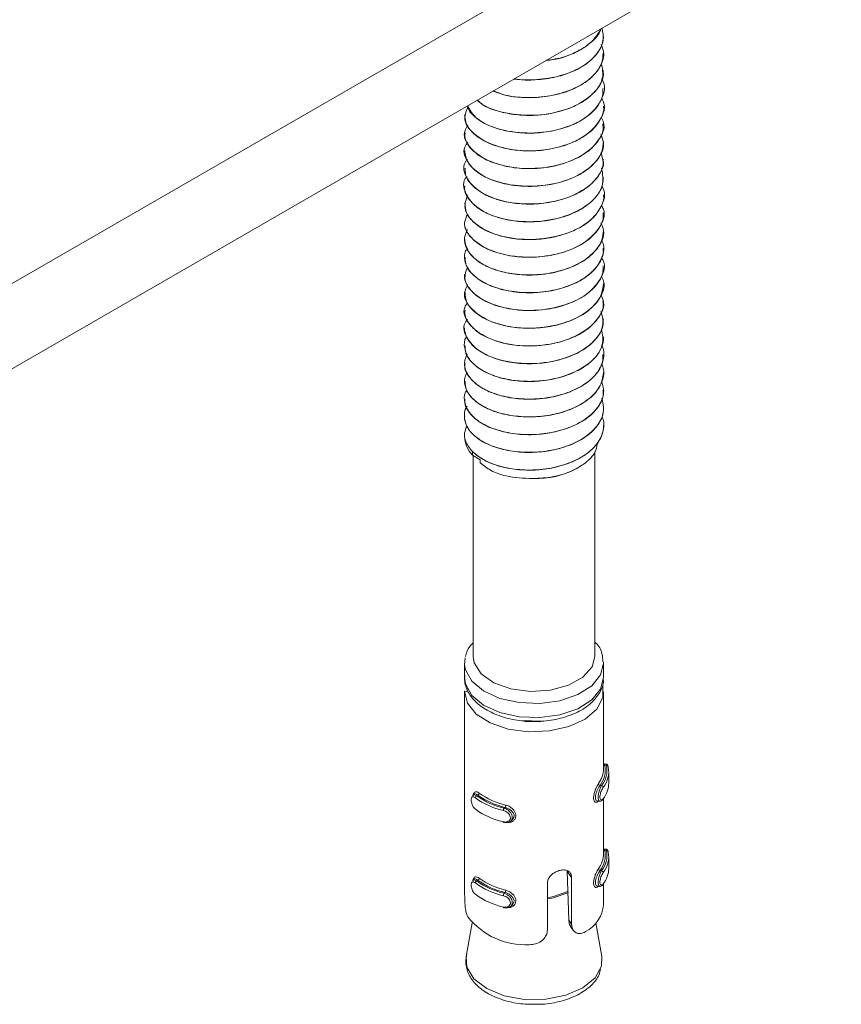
# Model space of a CAD drawing. Header units: millimetres. Extents: x -336 to 487, y -1247 to -28.
# Tile 4 of 49: x -178 to -131, y -1208 to -1152. Entities that reach past the tile are written whole.
import ezdxf

# ---------------------------------------------------------------- set-up
doc = ezdxf.new("R2010")
doc.units = ezdxf.units.MM

msp = doc.modelspace()

# ---------------------------------------------------------------- linework, layer by layer
at = {"color": 7, "linetype": 'Continuous', "lineweight": 15}
for p, q in [((-130.517, -1139.397), (-211.835, -1186.329)), ((-130.517, -1144.297), (-211.835, -1191.229)), ((-144.195, -1152.655), (-144.195, -1152.646)), ((-144.195, -1153.675), (-144.195, -1153.667)), ((-144.195, -1154.696), (-144.195, -1154.687)), ((-144.195, -1155.717), (-144.195, -1155.708)), ((-144.195, -1156.738), (-144.195, -1156.729)), ((-152.195, -1157.24), (-152.195, -1157.248)), ((-144.195, -1157.758), (-144.195, -1157.75)), ((-152.195, -1158.261), (-152.195, -1158.269)), ((-144.195, -1158.779), (-144.195, -1158.771)), ((-152.195, -1159.281), (-152.195, -1159.29)), ((-144.195, -1159.8), (-144.195, -1159.792)), ((-152.195, -1160.302), (-152.195, -1160.31)), ((-144.195, -1160.821), (-144.195, -1160.812)), ((-152.195, -1161.323), (-152.195, -1161.331)), ((-144.195, -1161.842), (-144.195, -1161.833)), ((-152.195, -1162.344), (-152.195, -1162.352)), ((-144.195, -1162.862), (-144.195, -1162.854)), ((-152.195, -1163.365), (-152.195, -1163.373)), ((-144.195, -1163.883), (-144.195, -1163.875)), ((-152.195, -1164.386), (-152.195, -1164.394)), ((-144.195, -1164.904), (-144.195, -1164.896)), ((-152.195, -1165.406), (-152.195, -1165.414)), ((-144.195, -1165.925), (-144.195, -1165.916)), ((-152.195, -1166.427), (-152.195, -1166.435)), ((-144.195, -1166.946), (-144.195, -1166.938)), ((-152.195, -1167.448), (-152.195, -1167.456)), ((-144.195, -1167.966), (-144.195, -1167.959)), ((-152.195, -1168.469), (-152.195, -1168.477)), ((-144.195, -1168.987), (-144.195, -1168.979)), ((-152.195, -1169.489), (-152.195, -1169.498)), ((-144.195, -1170.008), (-144.195, -1169.999)), ((-152.195, -1170.51), (-152.195, -1170.518)), ((-144.195, -1171.029), (-144.195, -1171.021)), ((-152.195, -1171.531), (-152.195, -1171.539)), ((-144.195, -1172.05), (-144.195, -1172.041)), ((-152.195, -1172.552), (-152.195, -1172.56)), ((-144.195, -1173.07), (-144.195, -1173.063)), ((-152.195, -1173.573), (-152.195, -1173.581)), ((-144.195, -1174.091), (-144.195, -1174.083)), ((-152.195, -1174.594), (-152.195, -1174.602)), ((-144.195, -1175.112), (-144.195, -1175.104)), ((-151.731, -1176.622), (-151.731, -1176.818)), ((-151.731, -1176.818), (-151.289, -1177.092)), ((-151.695, -1176.841), (-151.695, -1188.397)), ((-144.695, -1188.397), (-144.695, -1176.603)), ((-151.289, -1177.092), (-151.289, -1177.264)), ((-145.719, -1177.575), (-145.664, -1177.543)), ((-152.195, -1188.805), (-152.195, -1189.622)), ((-152.193, -1188.885), (-152.155, -1188.479)), ((-144.195, -1189.622), (-144.195, -1188.805)), ((-152.195, -1190.4), (-151.988, -1190.417)), ((-152.195, -1190.439), (-152.195, -1198.79)), ((-152.053, -1190.412), (-152.053, -1190.245)), ((-144.195, -1194.849), (-144.195, -1190.439)), ((-144.052, -1194.595), (-144.179, -1194.585)), ((-143.898, -1195.69), (-143.898, -1195.036)), ((-151.646, -1196.321), (-151.734, -1196.385)), ((-144.544, -1196.724), (-144.417, -1196.735)), ((-144.195, -1199.748), (-144.195, -1196.563)), ((-149.568, -1197.903), (-149.481, -1197.839)), ((-152.191, -1199.289), (-152.191, -1201.979)), ((-144.052, -1199.495), (-144.179, -1199.485)), ((-143.898, -1200.589), (-143.898, -1199.936)), ((-151.646, -1201.221), (-151.734, -1201.285)), ((-151.548, -1201.292), (-151.549, -1201.353)), ((-146.198, -1203.581), (-146.288, -1200.761)), ((-146.035, -1201.125), (-146.035, -1203.815)), ((-147.428, -1204.137), (-147.428, -1201.447)), ((-144.544, -1201.624), (-144.417, -1201.634)), ((-144.195, -1202.688), (-144.195, -1201.462)), ((-149.568, -1202.803), (-149.481, -1202.739)), ((-151.755, -1203.741), (-152.094, -1205.669)), ((-146.09, -1203.939), (-145.938, -1204.157)), ((-144.297, -1205.669), (-144.636, -1203.741)), ((-144.316, -1206.217), (-144.297, -1205.669))]:
    msp.add_line(p, q, dxfattribs=at)
at = {"color": 7, "linetype": 'Continuous', "lineweight": 0}
for p, q in [((-144.117, -1194.683), (-144.025, -1194.691)), ((-144.4, -1195.826), (-144.308, -1195.834)), ((-151.437, -1196.379), (-151.494, -1196.421)), ((-149.864, -1197.092), (-149.921, -1197.134)), ((-144.117, -1199.583), (-144.025, -1199.591)), ((-144.4, -1200.726), (-144.308, -1200.734)), ((-151.437, -1201.279), (-151.494, -1201.321)), ((-146.035, -1201.125), (-146.288, -1200.761)), ((-149.864, -1201.992), (-149.921, -1202.034)), ((-146.035, -1203.815), (-146.198, -1203.581))]:
    msp.add_line(p, q, dxfattribs=at)
at = {"color": 7, "linetype": 'Continuous', "lineweight": 0, "flags": 128}
for points in [[(-144.195, -1188.805), (-144.364, -1189.469), (-144.873, -1190.091), (-145.677, -1190.599), (-146.705, -1190.948), (-147.865, -1191.106), (-149.055, -1191.06), (-150.168, -1190.813), (-151.106, -1190.389), (-151.785, -1189.823), (-152.146, -1189.167), (-152.193, -1188.885)], [(-152.195, -1189.622), (-152.146, -1189.984), (-151.785, -1190.64), (-151.106, -1191.205), (-150.168, -1191.63), (-149.055, -1191.877), (-147.865, -1191.923), (-146.705, -1191.764), (-145.677, -1191.416), (-144.873, -1190.908), (-144.364, -1190.285), (-144.195, -1189.622)], [(-144.417, -1196.729), (-144.43, -1196.732), (-144.478, -1196.683), (-144.503, -1196.583), (-144.504, -1196.452), (-144.483, -1196.305), (-144.444, -1196.15), (-144.39, -1195.998), (-144.328, -1195.868), (-144.308, -1195.834), (-144.308, -1195.834), (-144.308, -1195.834)], [(-144.417, -1201.629), (-144.43, -1201.632), (-144.478, -1201.583), (-144.503, -1201.483), (-144.504, -1201.352), (-144.483, -1201.205), (-144.444, -1201.05), (-144.39, -1200.898), (-144.328, -1200.768), (-144.308, -1200.734), (-144.308, -1200.734), (-144.308, -1200.734)], [(-147.428, -1202.291), (-147.078, -1202.224), (-146.244, -1201.933)], [(-146.22, -1201.983), (-147.076, -1202.285), (-147.428, -1202.352)], [(-152.094, -1205.669), (-152.056, -1206.285), (-151.659, -1206.954), (-150.923, -1207.52), (-149.921, -1207.927), (-148.749, -1208.136), (-147.523, -1208.125), (-146.363, -1207.896), (-145.383, -1207.472), (-144.677, -1206.893), (-144.316, -1206.217)]]:
    msp.add_lwpolyline(points, dxfattribs=at)
at = {"color": 7, "linetype": 'Continuous', "lineweight": 15, "flags": 128}
for points in [[(-144.695, -1188.397), (-144.859, -1189.008), (-145.383, -1189.6), (-146.213, -1190.062), (-147.257, -1190.343), (-148.402, -1190.414), (-149.525, -1190.265), (-150.505, -1189.915), (-151.233, -1189.4), (-151.633, -1188.776), (-151.695, -1188.397)], [(-144.197, -1188.736), (-144.195, -1188.788), (-144.195, -1188.805)], [(-144.244, -1190.08), (-144.235, -1190.765), (-144.582, -1191.429), (-145.255, -1192.004), (-146.194, -1192.437), (-147.313, -1192.69), (-148.512, -1192.74), (-149.682, -1192.582), (-150.718, -1192.23), (-151.526, -1191.717), (-152.034, -1191.088), (-152.195, -1190.4), (-152.195, -1190.4)], [(-147.824, -1192.157), (-148.63, -1192.152), (-148.738, -1192.142)], [(-144.179, -1194.591), (-144.167, -1194.589), (-144.131, -1194.642), (-144.117, -1194.683), (-144.117, -1194.683), (-144.117, -1194.683)], [(-151.731, -1196.388), (-151.72, -1196.376), (-151.637, -1196.361), (-151.532, -1196.398), (-151.495, -1196.421), (-151.494, -1196.421), (-151.494, -1196.421)], [(-149.486, -1197.833), (-149.428, -1197.793), (-149.358, -1197.67), (-149.35, -1197.538), (-149.395, -1197.411), (-149.487, -1197.294), (-149.622, -1197.19), (-149.787, -1197.113), (-149.863, -1197.092), (-149.864, -1197.092), (-149.864, -1197.092)], [(-149.921, -1197.951), (-149.929, -1197.96), (-149.936, -1197.965), (-149.943, -1197.966), (-149.949, -1197.964), (-149.954, -1197.959), (-149.958, -1197.949), (-149.96, -1197.937), (-149.961, -1197.922)], [(-144.179, -1199.491), (-144.167, -1199.489), (-144.131, -1199.542), (-144.117, -1199.583), (-144.117, -1199.583), (-144.117, -1199.583)], [(-151.731, -1201.288), (-151.72, -1201.276), (-151.637, -1201.261), (-151.532, -1201.298), (-151.495, -1201.321), (-151.494, -1201.321), (-151.494, -1201.321)], [(-149.486, -1202.733), (-149.428, -1202.692), (-149.358, -1202.57), (-149.35, -1202.438), (-149.395, -1202.311), (-149.487, -1202.193), (-149.622, -1202.09), (-149.787, -1202.013), (-149.863, -1201.992), (-149.864, -1201.992), (-149.864, -1201.992)], [(-149.921, -1202.851), (-149.929, -1202.859), (-149.936, -1202.865), (-149.943, -1202.866), (-149.949, -1202.864), (-149.954, -1202.858), (-149.958, -1202.849), (-149.96, -1202.837), (-149.961, -1202.822)]]:
    msp.add_lwpolyline(points, dxfattribs=at)
at = {"color": 7, "linetype": 'Continuous', "lineweight": 15}
for centre, radius, start, end in [((-150.626, -1175.704), 1.569, 181.2833, 225.2428), ((-148.076, -1173.207), 4.963, 267.8819, 298.3539), ((-145.681, -1194.83), 1.486, 323.0896, 359.2862), ((-145.59, -1194.925), 1.492, 322.8658, 9.3289), ((-145.425, -1194.951), 1.424, 321.6787, 10.5164), ((-145.361, -1195.032), 1.46, 321.6767, 10.5175), ((-145.393, -1195.67), 1.495, 321.945, 359.2382), ((-151.437, -1196.547), 0.138, 114.7532, 176.3501), ((-148.982, -1192.961), 4.418, 234.0622, 257.1939), ((-148.967, -1192.934), 4.307, 234.0619, 257.1939), ((-148.814, -1192.682), 4.532, 234.6441, 256.6117), ((-148.799, -1192.656), 4.421, 234.6426, 256.613), ((-148.982, -1193.614), 4.418, 234.0622, 257.1939), ((-145.59, -1199.825), 1.492, 322.8658, 9.3289), ((-145.425, -1199.851), 1.424, 321.6787, 10.5164), ((-145.681, -1199.73), 1.486, 323.0896, 359.2862), ((-145.361, -1199.932), 1.46, 321.6767, 10.5175), ((-145.393, -1200.57), 1.495, 321.945, 359.2382), ((-148.814, -1197.582), 4.532, 234.6441, 256.6117), ((-148.799, -1197.556), 4.421, 234.6426, 256.613), ((-151.437, -1201.446), 0.138, 114.7469, 176.3563), ((-148.982, -1197.861), 4.418, 234.0622, 257.1939), ((-148.967, -1197.834), 4.307, 234.0619, 257.1939), ((-148.982, -1198.514), 4.418, 234.0622, 257.1939), ((-146.146, -1202.506), 1.959, 297.8281, 354.66), ((-148.687, -1200.763), 4.233, 218.4373, 272.8189)]:
    msp.add_arc(centre, radius, start, end, dxfattribs=at)
at = {"color": 7, "linetype": 'Continuous', "lineweight": 0}
for centre, radius, start, end in [((-144.127, -1194.582), 0.101, 227.7555, 275.3343), ((-144.01, -1194.775), 0.0849, 5.9042, 100.0403), ((-144.376, -1195.712), 0.117, 185.397, 258.2119), ((-144.333, -1195.949), 0.118, 5.3123, 77.5919), ((-151.497, -1196.253), 0.139, 295.4454, 356.4491), ((-149.704, -1197.271), 0.257, 147.7795, 179.5218), ((-150.072, -1196.955), 0.249, 326.8008, 359.5006), ((-144.127, -1199.482), 0.101, 227.7462, 275.3355), ((-144.01, -1199.674), 0.0849, 5.8958, 100.0487), ((-144.376, -1200.611), 0.117, 185.3985, 258.2071), ((-151.497, -1201.153), 0.139, 295.4496, 356.4477), ((-144.333, -1200.849), 0.118, 5.3053, 77.5989), ((-150.072, -1201.855), 0.249, 326.8034, 359.4994), ((-149.704, -1202.171), 0.257, 147.7759, 179.5254)]:
    msp.add_arc(centre, radius, start, end, dxfattribs=at)
at = {"color": 7, "linetype": 'Continuous', "lineweight": 15}
for points, knots in [([(-144.281, -1152.241), (-144.237, -1152.476), (-144.14, -1152.991), (-144.553, -1153.771), (-145.359, -1154.47), (-146.512, -1154.978), (-147.832, -1155.217), (-148.834, -1155.26), (-149.28, -1155.159), (-149.321, -1155.15)], [0, 0, 0, 0, 0.141769, 0.309586, 0.479452, 0.646155, 0.816432, 0.983194, 1, 1, 1, 1]), ([(-147.518, -1154.109), (-147.159, -1154.052), (-146.477, -1153.944), (-145.56, -1153.546), (-144.843, -1153.029), (-144.425, -1152.572), (-144.362, -1152.314), (-144.354, -1152.283)], [0, 0, 0, 0, 0.241863, 0.458896, 0.718885, 0.966953, 1, 1, 1, 1]), ([(-144.335, -1152.272), (-144.499, -1152.54), (-144.824, -1153.073), (-145.825, -1153.678), (-146.763, -1154.033), (-147.355, -1154.083), (-147.494, -1154.095)], [0, 0, 0, 0, 0.304033, 0.605145, 0.907569, 1, 1, 1, 1]), ([(-149.348, -1155.165), (-149.324, -1155.169), (-148.985, -1155.221), (-148.205, -1155.246), (-147.084, -1155.118), (-145.991, -1154.78), (-145.102, -1154.288), (-144.457, -1153.634), (-144.225, -1153.087), (-144.201, -1152.774), (-144.196, -1152.718)], [0, 0, 0, 0, 0.010339, 0.146702, 0.316651, 0.466982, 0.632233, 0.7921, 0.963079, 1, 1, 1, 1]), ([(-150.57, -1155.871), (-150.259, -1155.976), (-149.678, -1156.174), (-148.567, -1156.272), (-147.542, -1156.209), (-146.801, -1156.043), (-146.442, -1155.932), (-146.317, -1155.889), (-146.26, -1155.868), (-146.235, -1155.859), (-146.152, -1155.828), (-145.881, -1155.72), (-145.325, -1155.442), (-144.701, -1154.944), (-144.26, -1154.307), (-144.234, -1153.874), (-144.222, -1153.674)], [0, 0, 0, 0, 0.126432, 0.236398, 0.380536, 0.470633, 0.498446, 0.514723, 0.518538, 0.520786, 0.524415, 0.550811, 0.62862, 0.762823, 0.889993, 1, 1, 1, 1]), ([(-144.334, -1153.178), (-144.276, -1153.323), (-144.108, -1153.738), (-144.335, -1154.453), (-144.963, -1155.213), (-145.989, -1155.807), (-147.263, -1156.178), (-148.635, -1156.273), (-149.796, -1156.158), (-150.346, -1155.933), (-150.541, -1155.854)], [0, 0, 0, 0, 0.074478, 0.214377, 0.357299, 0.49765, 0.639837, 0.781539, 0.922329, 1, 1, 1, 1]), ([(-151.469, -1156.389), (-151.364, -1156.48), (-151.031, -1156.768), (-150.195, -1157.067), (-149.147, -1157.258), (-147.989, -1157.285), (-146.828, -1157.104), (-145.757, -1156.713), (-144.936, -1156.199), (-144.404, -1155.556), (-144.165, -1155.034), (-144.215, -1154.749), (-144.224, -1154.698)], [0, 0, 0, 0, 0.058736, 0.1876, 0.292118, 0.389924, 0.527981, 0.634401, 0.748163, 0.863486, 0.975164, 1, 1, 1, 1]), ([(-144.328, -1154.293), (-144.266, -1154.566), (-144.122, -1155.214), (-144.859, -1156.192), (-146.241, -1156.97), (-148.061, -1157.33), (-149.846, -1157.179), (-151.08, -1156.798), (-151.39, -1156.44), (-151.446, -1156.376)], [0, 0, 0, 0, 0.123069, 0.291599, 0.458342, 0.627631, 0.794287, 0.963052, 1, 1, 1, 1]), ([(-144.31, -1155.169), (-144.298, -1155.185), (-144.033, -1155.539), (-144.243, -1156.361), (-145.037, -1157.377), (-146.56, -1158.091), (-148.393, -1158.36), (-150.174, -1158.137), (-151.548, -1157.541), (-151.877, -1156.97), (-152.027, -1156.712)], [0, 0, 0, 0, 0.006855, 0.151552, 0.298146, 0.442492, 0.589006, 0.733818, 0.8792, 1, 1, 1, 1]), ([(-152.005, -1156.767), (-151.976, -1156.863), (-151.923, -1157.042), (-151.698, -1157.264), (-151.324, -1157.586), (-150.653, -1157.944), (-149.589, -1158.226), (-148.467, -1158.318), (-147.267, -1158.216), (-146.158, -1157.914), (-145.158, -1157.396), (-144.605, -1156.865), (-144.352, -1156.416), (-144.218, -1156.094), (-144.229, -1155.859), (-144.235, -1155.716)], [0, 0, 0, 0, 0.0472393, 0.0873812, 0.122929, 0.2333348, 0.3326415, 0.4348965, 0.5279131, 0.6435232, 0.7398961, 0.8603226, 0.9013751, 0.9398527, 1, 1, 1, 1]), ([(-144.31, -1156.29), (-144.279, -1156.34), (-144.03, -1156.737), (-144.335, -1157.58), (-145.27, -1158.556), (-146.878, -1159.196), (-148.728, -1159.375), (-150.483, -1159.072), (-151.745, -1158.366), (-152.324, -1157.511), (-152.095, -1156.978), (-152.005, -1156.767)], [0, 0, 0, 0, 0.018472, 0.145573, 0.274694, 0.401966, 0.530369, 0.658523, 0.785914, 0.914971, 1, 1, 1, 1]), ([(-152.174, -1157.247), (-152.169, -1157.379), (-152.156, -1157.728), (-151.781, -1158.26), (-151.047, -1158.793), (-150.039, -1159.159), (-148.911, -1159.322), (-147.704, -1159.301), (-146.566, -1159.072), (-145.548, -1158.647), (-144.765, -1158.093), (-144.332, -1157.438), (-144.15, -1156.965), (-144.201, -1156.752), (-144.204, -1156.739)], [0, 0, 0, 0, 0.058416, 0.155367, 0.249363, 0.353834, 0.446834, 0.529392, 0.640309, 0.723296, 0.817152, 0.916523, 0.994925, 1, 1, 1, 1]), ([(-144.329, -1157.364), (-144.278, -1157.464), (-144.045, -1157.92), (-144.452, -1158.794), (-145.525, -1159.723), (-147.203, -1160.285), (-149.063, -1160.375), (-150.761, -1159.992), (-151.896, -1159.227), (-152.343, -1158.417), (-152.087, -1157.963), (-152.008, -1157.823)], [0, 0, 0, 0, 0.036187, 0.164621, 0.294694, 0.42378, 0.552744, 0.682921, 0.811325, 0.941769, 1, 1, 1, 1]), ([(-152.163, -1158.269), (-152.172, -1158.337), (-152.21, -1158.653), (-151.91, -1159.13), (-151.297, -1159.657), (-150.463, -1160.054), (-149.387, -1160.3), (-148.534, -1160.34), (-148.001, -1160.313), (-147.578, -1160.277), (-146.919, -1160.167), (-146, -1159.885), (-145.113, -1159.409), (-144.49, -1158.759), (-144.193, -1158.193), (-144.228, -1157.862), (-144.239, -1157.759)], [0, 0, 0, 0, 0.029934, 0.1411, 0.217006, 0.308633, 0.408065, 0.49818, 0.512122, 0.535601, 0.599801, 0.672367, 0.77573, 0.8717, 0.960236, 1, 1, 1, 1]), ([(-144.356, -1158.362), (-144.285, -1158.538), (-144.068, -1159.076), (-144.592, -1160.002), (-145.798, -1160.876), (-147.534, -1161.359), (-149.393, -1161.359), (-151.022, -1160.899), (-152.024, -1160.083), (-152.355, -1159.299), (-152.072, -1158.9), (-152.005, -1158.805)], [0, 0, 0, 0, 0.061595, 0.189359, 0.317644, 0.44648, 0.573971, 0.7034, 0.830814, 0.959856, 1, 1, 1, 1]), ([(-152.184, -1159.289), (-152.148, -1159.523), (-152.083, -1159.943), (-151.634, -1160.407), (-151.195, -1160.711), (-150.639, -1160.993), (-149.802, -1161.249), (-148.625, -1161.383), (-147.361, -1161.302), (-146.274, -1161.01), (-145.367, -1160.578), (-144.689, -1160.042), (-144.258, -1159.397), (-144.223, -1158.966), (-144.207, -1158.779)], [0, 0, 0, 0, 0.103916, 0.186693, 0.230385, 0.276943, 0.372137, 0.462248, 0.564891, 0.669946, 0.736406, 0.833168, 0.927454, 1, 1, 1, 1]), ([(-144.342, -1159.405), (-144.275, -1159.64), (-144.102, -1160.246), (-144.76, -1161.204), (-146.086, -1162.017), (-147.872, -1162.418), (-149.715, -1162.329), (-151.266, -1161.792), (-152.122, -1160.936), (-152.356, -1160.188), (-152.07, -1159.851), (-152.033, -1159.807)], [0, 0, 0, 0, 0.081562, 0.210117, 0.337926, 0.467394, 0.59488, 0.724293, 0.852183, 0.980602, 1, 1, 1, 1]), ([(-152.155, -1160.31), (-152.159, -1160.436), (-152.168, -1160.772), (-151.811, -1161.283), (-151.318, -1161.664), (-150.943, -1161.858), (-150.81, -1161.919), (-150.738, -1161.949), (-150.704, -1161.964), (-150.689, -1161.97), (-150.685, -1161.972), (-150.683, -1161.972), (-150.683, -1161.972), (-150.683, -1161.972), (-150.683, -1161.972), (-150.682, -1161.972), (-150.682, -1161.972), (-150.681, -1161.973), (-150.663, -1161.98), (-150.619, -1161.998), (-150.483, -1162.05), (-150.001, -1162.21), (-149.128, -1162.374), (-147.905, -1162.381), (-146.766, -1162.187), (-145.939, -1161.883), (-145.389, -1161.585), (-144.867, -1161.219), (-144.413, -1160.67), (-144.153, -1160.133), (-144.22, -1159.852), (-144.232, -1159.803)], [0, 0, 0, 0, 0.056051, 0.148949, 0.239252, 0.262791, 0.27537, 0.281861, 0.285157, 0.285986, 0.286401, 0.286453, 0.286479, 0.286492, 0.286496, 0.286497, 0.286518, 0.286559, 0.286922, 0.291803, 0.300206, 0.327567, 0.430021, 0.521206, 0.617542, 0.705215, 0.744627, 0.790496, 0.890745, 0.980608, 1, 1, 1, 1]), ([(-144.312, -1160.28), (-144.249, -1160.632), (-144.12, -1161.361), (-144.948, -1162.397), (-146.39, -1163.144), (-148.213, -1163.459), (-150.025, -1163.284), (-151.489, -1162.673), (-152.191, -1161.787), (-152.346, -1161.072), (-152.069, -1160.79), (-152.069, -1160.789)], [0, 0, 0, 0, 0.118281, 0.2449932, 0.3699867, 0.4969679, 0.62212, 0.7484078, 0.8744182, 0.9997031, 1, 1, 1, 1]), ([(-152.178, -1161.332), (-152.183, -1161.361), (-152.236, -1161.638), (-151.981, -1162.098), (-151.431, -1162.627), (-150.631, -1163.055), (-149.6, -1163.333), (-148.625, -1163.404), (-147.82, -1163.371), (-147.268, -1163.293), (-146.829, -1163.191), (-146.511, -1163.102), (-145.975, -1162.92), (-145.231, -1162.544), (-144.57, -1161.939), (-144.224, -1161.336), (-144.223, -1160.959), (-144.222, -1160.82)], [0, 0, 0, 0, 0.012791, 0.124247, 0.205458, 0.284747, 0.394899, 0.481847, 0.519454, 0.587334, 0.614699, 0.630081, 0.669449, 0.758462, 0.853898, 0.946384, 1, 1, 1, 1]), ([(-144.309, -1161.344), (-144.287, -1161.375), (-144.029, -1161.749), (-144.283, -1162.58), (-145.144, -1163.578), (-146.71, -1164.257), (-148.55, -1164.484), (-150.331, -1164.224), (-151.654, -1163.551), (-152.313, -1162.673), (-152.107, -1162.097), (-152.017, -1161.846)], [0, 0, 0, 0, 0.01158, 0.137723, 0.265778, 0.391839, 0.519521, 0.646212, 0.772807, 0.900571, 1, 1, 1, 1]), ([(-152.16, -1162.35), (-152.152, -1162.523), (-152.134, -1162.904), (-151.702, -1163.43), (-150.99, -1163.92), (-150.027, -1164.265), (-148.908, -1164.427), (-148.095, -1164.412), (-147.564, -1164.353), (-147.13, -1164.286), (-146.423, -1164.115), (-145.755, -1163.84), (-145.227, -1163.52), (-144.736, -1163.136), (-144.347, -1162.579), (-144.148, -1162.09), (-144.203, -1161.86), (-144.207, -1161.843)], [0, 0, 0, 0, 0.076333, 0.169164, 0.251967, 0.354081, 0.446409, 0.530013, 0.546247, 0.574467, 0.635783, 0.724083, 0.76091, 0.810559, 0.910053, 0.993503, 1, 1, 1, 1]), ([(-144.328, -1162.426), (-144.283, -1162.505), (-144.036, -1162.934), (-144.386, -1163.796), (-145.389, -1164.752), (-147.031, -1165.355), (-148.887, -1165.492), (-150.617, -1165.151), (-151.818, -1164.416), (-152.331, -1163.594), (-152.095, -1163.112), (-152.015, -1162.947)], [0, 0, 0, 0, 0.028667, 0.156794, 0.286863, 0.415391, 0.544467, 0.674066, 0.802334, 0.932544, 1, 1, 1, 1]), ([(-152.183, -1163.373), (-152.187, -1163.4), (-152.226, -1163.699), (-151.949, -1164.208), (-151.294, -1164.765), (-150.417, -1165.171), (-149.377, -1165.406), (-148.143, -1165.459), (-147.031, -1165.31), (-145.976, -1164.978), (-145.098, -1164.499), (-144.471, -1163.844), (-144.192, -1163.276), (-144.218, -1162.948), (-144.225, -1162.863)], [0, 0, 0, 0, 0.011837, 0.133763, 0.227787, 0.306254, 0.41242, 0.498372, 0.601444, 0.677227, 0.775648, 0.873173, 0.966766, 1, 1, 1, 1]), ([(-144.355, -1163.453), (-144.288, -1163.597), (-144.053, -1164.1), (-144.458, -1164.885), (-145.248, -1165.615), (-146.225, -1166.096), (-147.372, -1166.393), (-148.597, -1166.479), (-149.787, -1166.351), (-150.827, -1166.031), (-151.633, -1165.542), (-152.114, -1164.945), (-152.266, -1164.348), (-152.095, -1163.986), (-152.025, -1163.837)], [0, 0, 0, 0, 0.050441, 0.176202, 0.261793, 0.345489, 0.430961, 0.515824, 0.599914, 0.685616, 0.769473, 0.85463, 0.939897, 1, 1, 1, 1]), ([(-152.188, -1164.393), (-152.147, -1164.636), (-152.076, -1165.059), (-151.547, -1165.597), (-150.801, -1166.051), (-149.793, -1166.36), (-148.703, -1166.472), (-147.547, -1166.426), (-146.386, -1166.171), (-145.368, -1165.69), (-144.666, -1165.112), (-144.256, -1164.497), (-144.223, -1164.066), (-144.209, -1163.883)], [0, 0, 0, 0, 0.107793, 0.188173, 0.268742, 0.378993, 0.465549, 0.534723, 0.654088, 0.749113, 0.832972, 0.928888, 1, 1, 1, 1]), ([(-144.306, -1164.449), (-144.266, -1164.544), (-144.125, -1164.88), (-144.261, -1165.484), (-144.706, -1166.188), (-145.494, -1166.784), (-146.522, -1167.216), (-147.701, -1167.459), (-148.928, -1167.485), (-150.088, -1167.303), (-151.072, -1166.934), (-151.802, -1166.408), (-152.18, -1165.793), (-152.256, -1165.258), (-152.082, -1164.972), (-152.034, -1164.892)], [0, 0, 0, 0, 0.033463, 0.117371, 0.202728, 0.288018, 0.37197, 0.45778, 0.542003, 0.626949, 0.712546, 0.796349, 0.882039, 0.966768, 1, 1, 1, 1]), ([(-152.154, -1165.414), (-152.157, -1165.544), (-152.166, -1165.912), (-151.794, -1166.4), (-151.155, -1166.884), (-150.287, -1167.26), (-149.15, -1167.475), (-147.911, -1167.486), (-146.765, -1167.292), (-145.752, -1166.917), (-144.9, -1166.383), (-144.398, -1165.753), (-144.184, -1165.226), (-144.218, -1164.974), (-144.227, -1164.905)], [0, 0, 0, 0, 0.0580467, 0.1633913, 0.2290128, 0.3248753, 0.4304787, 0.5174419, 0.6192633, 0.7066214, 0.7927726, 0.9024172, 0.973151, 1, 1, 1, 1]), ([(-144.316, -1165.446), (-144.286, -1165.493), (-144.03, -1165.884), (-144.313, -1166.725), (-145.219, -1167.711), (-146.81, -1168.366), (-148.656, -1168.565), (-150.423, -1168.279), (-151.708, -1167.586), (-152.317, -1166.73), (-152.102, -1166.19), (-152.015, -1165.971)], [0, 0, 0, 0, 0.017017, 0.144013, 0.273017, 0.400083, 0.528505, 0.656354, 0.783707, 0.912553, 1, 1, 1, 1]), ([(-152.191, -1166.436), (-152.192, -1166.442), (-152.244, -1166.698), (-152.011, -1167.164), (-151.455, -1167.719), (-150.622, -1168.163), (-149.591, -1168.438), (-148.349, -1168.528), (-147.141, -1168.404), (-146.128, -1168.096), (-145.242, -1167.648), (-144.584, -1167.074), (-144.222, -1166.436), (-144.222, -1166.059), (-144.223, -1165.924)], [0, 0, 0, 0, 0.003083, 0.114601, 0.206634, 0.285578, 0.396259, 0.482422, 0.585164, 0.682306, 0.744181, 0.854266, 0.94782, 1, 1, 1, 1]), ([(-144.342, -1166.507), (-144.287, -1166.607), (-144.041, -1167.061), (-144.423, -1167.94), (-145.47, -1168.88), (-147.133, -1169.459), (-148.992, -1169.568), (-150.703, -1169.202), (-151.867, -1168.448), (-152.339, -1167.628), (-152.087, -1167.158), (-152.004, -1167.002)], [0, 0, 0, 0, 0.036323, 0.163919, 0.293286, 0.421429, 0.549717, 0.67896, 0.806591, 0.936238, 1, 1, 1, 1]), ([(-152.161, -1167.454), (-152.152, -1167.63), (-152.132, -1168.013), (-151.679, -1168.559), (-151.193, -1168.883), (-150.903, -1169.021), (-150.88, -1169.032), (-150.804, -1169.067), (-150.511, -1169.192), (-149.874, -1169.392), (-148.854, -1169.537), (-147.678, -1169.503), (-146.878, -1169.339), (-146.415, -1169.193), (-146.075, -1169.075), (-145.473, -1168.805), (-144.787, -1168.305), (-144.287, -1167.646), (-144.229, -1167.177), (-144.2, -1166.946)], [0, 0, 0, 0, 0.077727, 0.169971, 0.262207, 0.263009, 0.264486, 0.269464, 0.287515, 0.355882, 0.448256, 0.540175, 0.633734, 0.643931, 0.66264, 0.725506, 0.818303, 0.910606, 1, 1, 1, 1]), ([(-144.342, -1167.587), (-144.279, -1167.735), (-144.064, -1168.246), (-144.562, -1169.15), (-145.738, -1170.037), (-147.464, -1170.536), (-149.324, -1170.556), (-150.969, -1170.111), (-151.997, -1169.306), (-152.354, -1168.529), (-152.087, -1168.131), (-152.026, -1168.039)], [0, 0, 0, 0, 0.052977, 0.182035, 0.311891, 0.441969, 0.570921, 0.701738, 0.83051, 0.961076, 1, 1, 1, 1]), ([(-152.167, -1168.477), (-152.174, -1168.542), (-152.208, -1168.851), (-151.908, -1169.347), (-151.391, -1169.784), (-150.867, -1170.069), (-150.251, -1170.314), (-149.311, -1170.516), (-148.39, -1170.552), (-147.618, -1170.491), (-146.853, -1170.364), (-145.926, -1170.064), (-145.051, -1169.561), (-144.465, -1168.931), (-144.185, -1168.377), (-144.224, -1168.054), (-144.234, -1167.967)], [0, 0, 0, 0, 0.028725, 0.137836, 0.225576, 0.260032, 0.318629, 0.411926, 0.503254, 0.537887, 0.596871, 0.689538, 0.781226, 0.874814, 0.966597, 1, 1, 1, 1]), ([(-144.352, -1168.554), (-144.279, -1168.788), (-144.09, -1169.391), (-144.721, -1170.353), (-146.024, -1171.18), (-147.8, -1171.598), (-149.648, -1171.528), (-151.216, -1171.007), (-152.104, -1170.159), (-152.356, -1169.4), (-152.066, -1169.048), (-152.018, -1168.99)], [0, 0, 0, 0, 0.080754, 0.208464, 0.335695, 0.464406, 0.591218, 0.72001, 0.847123, 0.975027, 1, 1, 1, 1]), ([(-152.19, -1169.498), (-152.191, -1169.506), (-152.211, -1169.591), (-152.155, -1169.81), (-152.01, -1170.218), (-151.552, -1170.713), (-150.761, -1171.169), (-149.753, -1171.467), (-148.613, -1171.588), (-147.576, -1171.521), (-146.825, -1171.363), (-146.121, -1171.146), (-145.655, -1170.93), (-145.297, -1170.704), (-145.033, -1170.521), (-144.615, -1170.141), (-144.246, -1169.586), (-144.231, -1169.166), (-144.225, -1168.986)], [0, 0, 0, 0, 0.0036495, 0.0381126, 0.0972315, 0.1898485, 0.2815062, 0.3750529, 0.466787, 0.5593136, 0.6198954, 0.6529297, 0.7442324, 0.7549791, 0.7741467, 0.8376567, 0.9305255, 1, 1, 1, 1]), ([(-144.319, -1169.57), (-144.26, -1169.872), (-144.128, -1170.551), (-144.908, -1171.549), (-146.323, -1172.31), (-147.941, -1172.607), (-149.355, -1172.547), (-150.465, -1172.296), (-151.364, -1171.866), (-151.987, -1171.298), (-152.222, -1170.667), (-152.233, -1170.203), (-152.076, -1170), (-152.07, -1169.992)], [0, 0, 0, 0, 0.1031395, 0.2311542, 0.3575843, 0.4860076, 0.5702208, 0.6562755, 0.7415698, 0.8262738, 0.9124989, 0.9968299, 1, 1, 1, 1]), ([(-152.159, -1170.518), (-152.164, -1170.627), (-152.179, -1170.977), (-151.812, -1171.497), (-151.079, -1172.046), (-150.129, -1172.404), (-149.013, -1172.584), (-147.894, -1172.586), (-146.755, -1172.392), (-145.754, -1172.024), (-145.032, -1171.566), (-144.624, -1171.147), (-144.321, -1170.685), (-144.193, -1170.32), (-144.199, -1170.046), (-144.2, -1170.008)], [0, 0, 0, 0, 0.0483908, 0.1557632, 0.241291, 0.3506629, 0.4324113, 0.5222173, 0.6157597, 0.7076743, 0.7930544, 0.8578846, 0.8939282, 0.9853531, 1, 1, 1, 1]), ([(-144.312, -1170.485), (-144.293, -1170.518), (-144.137, -1170.785), (-144.186, -1171.334), (-144.493, -1172.06), (-145.17, -1172.704), (-146.116, -1173.201), (-147.252, -1173.518), (-148.474, -1173.626), (-149.673, -1173.518), (-150.732, -1173.217), (-151.566, -1172.743), (-152.081, -1172.153), (-152.267, -1171.549), (-152.111, -1171.173), (-152.044, -1171.012)], [0, 0, 0, 0, 0.011515, 0.095416, 0.178973, 0.263892, 0.346918, 0.431488, 0.515845, 0.59901, 0.683967, 0.767265, 0.851453, 0.93614, 1, 1, 1, 1]), ([(-152.167, -1171.54), (-152.176, -1171.586), (-152.223, -1171.847), (-151.976, -1172.305), (-151.421, -1172.855), (-150.652, -1173.244), (-149.996, -1173.429), (-149.644, -1173.496), (-149.541, -1173.513), (-149.149, -1173.575), (-148.622, -1173.613), (-147.851, -1173.579), (-147.077, -1173.479), (-146.47, -1173.305), (-146.132, -1173.173), (-146.12, -1173.168), (-146.078, -1173.152), (-145.921, -1173.087), (-145.623, -1172.947), (-145.351, -1172.784), (-145.144, -1172.638), (-144.897, -1172.447), (-144.515, -1172.051), (-144.212, -1171.53), (-144.23, -1171.16), (-144.236, -1171.028)], [0, 0, 0, 0, 0.020537, 0.116206, 0.206368, 0.300456, 0.36787, 0.386157, 0.391432, 0.394128, 0.485488, 0.517398, 0.578728, 0.671785, 0.672136, 0.672822, 0.67519, 0.683921, 0.717347, 0.763383, 0.77288, 0.791675, 0.857048, 0.949349, 1, 1, 1, 1]), ([(-144.315, -1171.557), (-144.276, -1171.64), (-144.126, -1171.961), (-144.235, -1172.556), (-144.644, -1173.267), (-145.403, -1173.876), (-146.41, -1174.327), (-147.579, -1174.59), (-148.806, -1174.638), (-149.978, -1174.476), (-150.984, -1174.125), (-151.742, -1173.612), (-152.158, -1173.003), (-152.261, -1172.452), (-152.091, -1172.145), (-152.036, -1172.047)], [0, 0, 0, 0, 0.0290828, 0.1128899, 0.1977846, 0.2830063, 0.3666012, 0.452108, 0.5363407, 0.620756, 0.7062131, 0.7897743, 0.8750893, 0.9598371, 1, 1, 1, 1]), ([(-152.162, -1172.558), (-152.152, -1172.737), (-152.129, -1173.124), (-151.67, -1173.672), (-151.183, -1173.993), (-150.895, -1174.129), (-150.889, -1174.132), (-150.869, -1174.141), (-150.794, -1174.176), (-150.499, -1174.301), (-149.859, -1174.5), (-148.835, -1174.642), (-147.659, -1174.605), (-146.888, -1174.444), (-146.499, -1174.324), (-146.396, -1174.291), (-146.069, -1174.177), (-145.463, -1173.904), (-144.777, -1173.399), (-144.283, -1172.743), (-144.229, -1172.277), (-144.203, -1172.049)], [0, 0, 0, 0, 0.079236, 0.171472, 0.263701, 0.263952, 0.264377, 0.265744, 0.270555, 0.288474, 0.357387, 0.449712, 0.541678, 0.635233, 0.638557, 0.644211, 0.66251, 0.726969, 0.819805, 0.912098, 1, 1, 1, 1]), ([(-144.317, -1172.582), (-144.264, -1172.732), (-144.126, -1173.123), (-144.312, -1173.776), (-144.82, -1174.466), (-145.655, -1175.036), (-146.716, -1175.439), (-147.91, -1175.646), (-149.134, -1175.634), (-150.272, -1175.42), (-151.216, -1175.02), (-151.896, -1174.473), (-152.205, -1173.85), (-152.25, -1173.361), (-152.091, -1173.126), (-152.068, -1173.093)], [0, 0, 0, 0, 0.051732, 0.135647, 0.221393, 0.306395, 0.390787, 0.476708, 0.560744, 0.646198, 0.731627, 0.815679, 0.901603, 0.985969, 1, 1, 1, 1]), ([(-152.177, -1173.581), (-152.182, -1173.623), (-152.219, -1173.931), (-151.925, -1174.444), (-151.243, -1175.01), (-150.353, -1175.398), (-149.27, -1175.627), (-148.098, -1175.664), (-146.942, -1175.499), (-145.91, -1175.161), (-145.039, -1174.656), (-144.458, -1174.024), (-144.183, -1173.473), (-144.223, -1173.154), (-144.233, -1173.071)], [0, 0, 0, 0, 0.01862, 0.137769, 0.230493, 0.320021, 0.412934, 0.51101, 0.598141, 0.690822, 0.782601, 0.876245, 0.968047, 1, 1, 1, 1]), ([(-144.302, -1173.533), (-144.245, -1173.773), (-144.129, -1174.26), (-144.415, -1174.992), (-145.019, -1175.656), (-145.923, -1176.184), (-147.031, -1176.537), (-148.245, -1176.685), (-149.457, -1176.616), (-150.551, -1176.349), (-151.429, -1175.905), (-152.024, -1175.329), (-152.228, -1174.694), (-152.217, -1174.229), (-152.048, -1174.027), (-152.041, -1174.019)], [0, 0, 0, 0, 0.080738, 0.163195, 0.247434, 0.330038, 0.413505, 0.497482, 0.579755, 0.663901, 0.746975, 0.82994, 0.914115, 0.996409, 1, 1, 1, 1]), ([(-152.187, -1174.602), (-152.19, -1174.614), (-152.21, -1174.701), (-152.153, -1174.922), (-152.004, -1175.33), (-151.541, -1175.825), (-150.746, -1176.279), (-149.736, -1176.574), (-148.594, -1176.693), (-147.56, -1176.623), (-146.81, -1176.463), (-146.108, -1176.245), (-145.641, -1176.027), (-145.286, -1175.8), (-145.024, -1175.617), (-144.601, -1175.236), (-144.277, -1174.692), (-144.191, -1174.277), (-144.196, -1174.102), (-144.196, -1174.091)], [0, 0, 0, 0, 0.005136, 0.038933, 0.098729, 0.191296, 0.282985, 0.376527, 0.468217, 0.560782, 0.620603, 0.654377, 0.745666, 0.756158, 0.775244, 0.839108, 0.931937, 0.995899, 1, 1, 1, 1]), ([(-144.293, -1174.627), (-144.275, -1174.661), (-144.129, -1174.932), (-144.201, -1175.481), (-144.537, -1176.202), (-145.241, -1176.836), (-146.207, -1177.318), (-147.354, -1177.619), (-148.579, -1177.708), (-149.77, -1177.583), (-150.813, -1177.266), (-151.624, -1176.779), (-152.108, -1176.183), (-152.266, -1175.608), (-152.111, -1175.267), (-152.052, -1175.139)], [0, 0, 0, 0, 0.0122456, 0.0969323, 0.1817792, 0.2676902, 0.3516914, 0.4374483, 0.5226518, 0.6070104, 0.6930214, 0.7772003, 0.8626313, 0.9482293, 1, 1, 1, 1]), ([(-151.731, -1176.622), (-151.527, -1176.794), (-151.299, -1176.987), (-150.939, -1177.171), (-150.65, -1177.306), (-150.041, -1177.518), (-149.167, -1177.669), (-148.436, -1177.688), (-148.053, -1177.67), (-147.545, -1177.632), (-146.736, -1177.491), (-145.734, -1177.119), (-144.909, -1176.589), (-144.368, -1175.939), (-144.191, -1175.416), (-144.199, -1175.146), (-144.2, -1175.112)], [0, 0, 0, 0, 0.108037, 0.120378, 0.142943, 0.218632, 0.32848, 0.403507, 0.425462, 0.437007, 0.547649, 0.65658, 0.758942, 0.876316, 0.984431, 1, 1, 1, 1]), ([(-148.26, -1178.167), (-147.861, -1178.145), (-147.063, -1178.101), (-145.971, -1177.748), (-145.122, -1177.219), (-144.608, -1176.631), (-144.567, -1176.231), (-144.551, -1176.077)], [0, 0, 0, 0, 0.214228, 0.428456, 0.642705, 0.862929, 1, 1, 1, 1]), ([(-148.26, -1178.167), (-148.794, -1178.144), (-149.686, -1178.105), (-150.714, -1177.727), (-151.099, -1177.417), (-151.289, -1177.264)], [0, 0, 0, 0, 0.43122, 0.718664, 1, 1, 1, 1]), ([(-151.695, -1187.619), (-151.767, -1187.688), (-152.001, -1187.912), (-152.086, -1188.2), (-152.145, -1188.4)], [0, 0, 0, 0, 0.306025, 1, 1, 1, 1]), ([(-144.235, -1188.72), (-144.244, -1188.563), (-144.266, -1188.168), (-144.468, -1187.773), (-144.683, -1187.587), (-144.695, -1187.576)], [0, 0, 0, 0, 0.382193, 0.963857, 1, 1, 1, 1]), ([(-152.175, -1189.485), (-152.183, -1189.544), (-152.225, -1189.843), (-152.061, -1190.385), (-151.612, -1191.013), (-150.907, -1191.535), (-149.984, -1191.914), (-149.086, -1192.119), (-148.522, -1192.117), (-148.334, -1192.116)], [0, 0, 0, 0, 0.041056, 0.206552, 0.371226, 0.5443, 0.725744, 0.908738, 1, 1, 1, 1]), ([(-148.334, -1192.116), (-148.147, -1192.125), (-147.584, -1192.151), (-146.659, -1191.984), (-145.668, -1191.636), (-144.887, -1191.122), (-144.399, -1190.501), (-144.172, -1189.978), (-144.215, -1189.693), (-144.224, -1189.638)], [0, 0, 0, 0, 0.090374, 0.271428, 0.453763, 0.638634, 0.804789, 0.962419, 1, 1, 1, 1]), ([(-143.927, -1194.753), (-143.933, -1194.726), (-143.944, -1194.679), (-143.977, -1194.628), (-144.022, -1194.598), (-144.045, -1194.598), (-144.053, -1194.598)], [0, 0, 0, 0, 0.432912, 0.751967, 0.921883, 1, 1, 1, 1]), ([(-151.694, -1196.484), (-151.694, -1196.44), (-151.695, -1196.339), (-151.654, -1196.232), (-151.579, -1196.177), (-151.476, -1196.186), (-151.396, -1196.237), (-151.358, -1196.262)], [0, 0, 0, 0, 0.159558, 0.373093, 0.592524, 0.807402, 1, 1, 1, 1]), ([(-144.4, -1195.826), (-144.4, -1195.826), (-144.423, -1195.855), (-144.475, -1195.929), (-144.556, -1196.075), (-144.626, -1196.245), (-144.669, -1196.412), (-144.674, -1196.554), (-144.645, -1196.656), (-144.598, -1196.715), (-144.559, -1196.717), (-144.543, -1196.718)], [0, 0, 0, 0, 0.000049, 0.126544, 0.267257, 0.409292, 0.54534, 0.67085, 0.790812, 0.914316, 1, 1, 1, 1]), ([(-151.574, -1196.538), (-151.584, -1196.531), (-151.623, -1196.503), (-151.686, -1196.476), (-151.75, -1196.483), (-151.794, -1196.528), (-151.816, -1196.607), (-151.816, -1196.717), (-151.789, -1196.851), (-151.736, -1196.987), (-151.662, -1197.11), (-151.604, -1197.164), (-151.574, -1197.191)], [0, 0, 0, 0, 0.037282, 0.149825, 0.256284, 0.356424, 0.453448, 0.553209, 0.659992, 0.772415, 0.885917, 1, 1, 1, 1]), ([(-151.437, -1196.379), (-151.437, -1196.379), (-151.475, -1196.357), (-151.528, -1196.311), (-151.609, -1196.293), (-151.642, -1196.323), (-151.656, -1196.336)], [0, 0, 0, 0, 0.000122, 0.335593, 0.708831, 1, 1, 1, 1]), ([(-144.417, -1196.73), (-144.408, -1196.732), (-144.374, -1196.74), (-144.313, -1196.713), (-144.257, -1196.669), (-144.233, -1196.633), (-144.224, -1196.621)], [0, 0, 0, 0, 0.108498, 0.428987, 0.803271, 1, 1, 1, 1]), ([(-149.921, -1197.134), (-149.921, -1197.134), (-149.865, -1197.145), (-149.761, -1197.198), (-149.614, -1197.304), (-149.504, -1197.441), (-149.447, -1197.587), (-149.445, -1197.724), (-149.493, -1197.839), (-149.585, -1197.925), (-149.713, -1197.972), (-149.835, -1197.974), (-149.903, -1197.954), (-149.921, -1197.951), (-149.921, -1197.951)], [0, 0, 0, 0, 0.000041, 0.11222, 0.224487, 0.337098, 0.445585, 0.547543, 0.646166, 0.746787, 0.852425, 0.963247, 0.999959, 1, 1, 1, 1]), ([(-152.194, -1198.79), (-152.194, -1198.851), (-152.194, -1198.996), (-152.191, -1199.167), (-152.191, -1199.264), (-152.191, -1199.289)], [0, 0, 0, 0, 0.343514, 0.825649, 1, 1, 1, 1]), ([(-143.927, -1199.653), (-143.933, -1199.626), (-143.944, -1199.579), (-143.977, -1199.527), (-144.022, -1199.498), (-144.045, -1199.498), (-144.053, -1199.498)], [0, 0, 0, 0, 0.432912, 0.751967, 0.921883, 1, 1, 1, 1]), ([(-147.428, -1201.447), (-147.424, -1201.403), (-147.416, -1201.292), (-147.33, -1201.113), (-147.169, -1200.933), (-146.954, -1200.792), (-146.717, -1200.704), (-146.486, -1200.677), (-146.286, -1200.714), (-146.134, -1200.815), (-146.049, -1200.959), (-146.039, -1201.075), (-146.035, -1201.125)], [0, 0, 0, 0, 0.067543, 0.17285, 0.279377, 0.387324, 0.494685, 0.600408, 0.705959, 0.813029, 0.921038, 1, 1, 1, 1]), ([(-144.4, -1200.726), (-144.4, -1200.726), (-144.423, -1200.755), (-144.475, -1200.829), (-144.556, -1200.974), (-144.626, -1201.144), (-144.669, -1201.312), (-144.674, -1201.454), (-144.645, -1201.556), (-144.598, -1201.615), (-144.559, -1201.617), (-144.543, -1201.618)], [0, 0, 0, 0, 0.000049, 0.126545, 0.267257, 0.409289, 0.545338, 0.670848, 0.790816, 0.914316, 1, 1, 1, 1]), ([(-151.694, -1201.384), (-151.694, -1201.34), (-151.695, -1201.239), (-151.654, -1201.132), (-151.579, -1201.077), (-151.476, -1201.086), (-151.396, -1201.137), (-151.358, -1201.162)], [0, 0, 0, 0, 0.159551, 0.373086, 0.592523, 0.807401, 1, 1, 1, 1]), ([(-151.437, -1201.279), (-151.437, -1201.279), (-151.475, -1201.256), (-151.528, -1201.211), (-151.609, -1201.193), (-151.642, -1201.223), (-151.656, -1201.236)], [0, 0, 0, 0, 0.000122, 0.335597, 0.708839, 1, 1, 1, 1]), ([(-151.574, -1201.438), (-151.584, -1201.431), (-151.623, -1201.402), (-151.686, -1201.376), (-151.75, -1201.383), (-151.794, -1201.428), (-151.816, -1201.507), (-151.816, -1201.617), (-151.789, -1201.75), (-151.736, -1201.887), (-151.662, -1202.01), (-151.604, -1202.064), (-151.574, -1202.091)], [0, 0, 0, 0, 0.037282, 0.149824, 0.256283, 0.356423, 0.453447, 0.553207, 0.659995, 0.772418, 0.885917, 1, 1, 1, 1]), ([(-144.417, -1201.63), (-144.408, -1201.632), (-144.374, -1201.64), (-144.313, -1201.613), (-144.257, -1201.569), (-144.233, -1201.533), (-144.224, -1201.521)], [0, 0, 0, 0, 0.108499, 0.428984, 0.803271, 1, 1, 1, 1]), ([(-152.191, -1201.979), (-152.19, -1202.076), (-152.189, -1202.268), (-152.178, -1202.606), (-152.147, -1202.931), (-152.091, -1203.207), (-152.031, -1203.335), (-152.003, -1203.395)], [0, 0, 0, 0, 0.204182, 0.408375, 0.612326, 0.818129, 1, 1, 1, 1]), ([(-149.921, -1202.034), (-149.921, -1202.034), (-149.865, -1202.044), (-149.761, -1202.098), (-149.614, -1202.204), (-149.504, -1202.341), (-149.447, -1202.487), (-149.445, -1202.624), (-149.493, -1202.739), (-149.585, -1202.825), (-149.713, -1202.872), (-149.835, -1202.874), (-149.903, -1202.854), (-149.921, -1202.851), (-149.921, -1202.851)], [0, 0, 0, 0, 0.0000409, 0.11222, 0.2244852, 0.3370994, 0.4455828, 0.5475405, 0.6461636, 0.7467855, 0.8524235, 0.963247, 0.9999591, 1, 1, 1, 1]), ([(-146.08, -1203.932), (-146.106, -1203.897), (-146.178, -1203.804), (-146.19, -1203.666), (-146.198, -1203.581)], [0, 0, 0, 0, 0.377129, 1, 1, 1, 1]), ([(-146.035, -1203.815), (-146.031, -1203.878), (-146.019, -1204.028), (-145.913, -1204.216), (-145.729, -1204.34), (-145.499, -1204.36), (-145.329, -1204.299), (-145.242, -1204.245), (-145.231, -1204.239)], [0, 0, 0, 0, 0.147077, 0.351356, 0.555301, 0.76004, 0.971388, 1, 1, 1, 1]), ([(-148.479, -1204.991), (-148.357, -1204.985), (-148.111, -1204.974), (-147.787, -1204.815), (-147.556, -1204.581), (-147.443, -1204.342), (-147.432, -1204.194), (-147.428, -1204.137)], [0, 0, 0, 0, 0.2271161, 0.4549013, 0.6672455, 0.8721224, 1, 1, 1, 1]), ([(-152.07, -1205.555), (-152.094, -1205.703), (-152.158, -1206.089), (-151.988, -1206.716), (-151.531, -1207.336), (-150.829, -1207.851), (-149.908, -1208.219), (-149.035, -1208.413), (-148.497, -1208.407), (-148.332, -1208.405)], [0, 0, 0, 0, 0.098049, 0.255232, 0.411636, 0.576244, 0.748902, 0.922964, 1, 1, 1, 1]), ([(-148.332, -1208.405), (-148.125, -1208.413), (-147.546, -1208.436), (-146.615, -1208.258), (-145.639, -1207.898), (-144.906, -1207.374), (-144.464, -1206.851), (-144.39, -1206.501), (-144.366, -1206.39)], [0, 0, 0, 0, 0.112748, 0.315877, 0.520571, 0.728293, 0.913225, 1, 1, 1, 1])]:
    msp.add_open_spline(points, degree=3, knots=knots, dxfattribs=at)
at = {"color": 7, "linetype": 'Continuous', "lineweight": 0}
for points, knots in [([(-144.025, -1194.691), (-144.025, -1194.691), (-144.037, -1194.657), (-144.035, -1194.606), (-144.047, -1194.602), (-144.053, -1194.601)], [0, 0, 0, 0, 0.00017, 0.564075, 1, 1, 1, 1]), ([(-144.493, -1196.703), (-144.505, -1196.718), (-144.544, -1196.768), (-144.614, -1196.807), (-144.69, -1196.79), (-144.745, -1196.715), (-144.773, -1196.591), (-144.768, -1196.422), (-144.726, -1196.222), (-144.654, -1196.019), (-144.57, -1195.842), (-144.518, -1195.761), (-144.493, -1195.723)], [0, 0, 0, 0, 0.049972, 0.160717, 0.265976, 0.365259, 0.462972, 0.565671, 0.676025, 0.789417, 0.90047, 1, 1, 1, 1]), ([(-144.216, -1195.938), (-144.222, -1195.947), (-144.248, -1195.983), (-144.293, -1196.065), (-144.346, -1196.189), (-144.385, -1196.317), (-144.407, -1196.44), (-144.406, -1196.549), (-144.38, -1196.629), (-144.334, -1196.667), (-144.275, -1196.658), (-144.236, -1196.614), (-144.216, -1196.591)], [0, 0, 0, 0, 0.03727, 0.149826, 0.256273, 0.356427, 0.45345, 0.553213, 0.659998, 0.772414, 0.885929, 1, 1, 1, 1]), ([(-149.961, -1197.922), (-149.946, -1197.925), (-149.886, -1197.938), (-149.785, -1197.936), (-149.674, -1197.896), (-149.595, -1197.825), (-149.554, -1197.731), (-149.555, -1197.622), (-149.605, -1197.505), (-149.699, -1197.399), (-149.824, -1197.313), (-149.915, -1197.284), (-149.961, -1197.269)], [0, 0, 0, 0, 0.037286, 0.149826, 0.256281, 0.356427, 0.453448, 0.553208, 0.659995, 0.772418, 0.885912, 1, 1, 1, 1]), ([(-149.823, -1196.957), (-149.794, -1196.966), (-149.7, -1196.993), (-149.548, -1197.074), (-149.395, -1197.203), (-149.288, -1197.352), (-149.235, -1197.511), (-149.244, -1197.674), (-149.324, -1197.821), (-149.467, -1197.919), (-149.596, -1197.962), (-149.672, -1197.953), (-149.682, -1197.952)], [0, 0, 0, 0, 0.0543803, 0.174917, 0.2894686, 0.3975317, 0.503877, 0.615646, 0.7357482, 0.8591675, 0.9800263, 1, 1, 1, 1]), ([(-144.025, -1199.591), (-144.025, -1199.591), (-144.037, -1199.557), (-144.035, -1199.506), (-144.047, -1199.502), (-144.053, -1199.501)], [0, 0, 0, 0, 0.00017, 0.564081, 1, 1, 1, 1]), ([(-144.493, -1201.602), (-144.505, -1201.618), (-144.544, -1201.668), (-144.614, -1201.707), (-144.69, -1201.689), (-144.745, -1201.614), (-144.773, -1201.491), (-144.768, -1201.322), (-144.726, -1201.122), (-144.654, -1200.919), (-144.57, -1200.742), (-144.518, -1200.661), (-144.493, -1200.622)], [0, 0, 0, 0, 0.049972, 0.160716, 0.265977, 0.36526, 0.462973, 0.565669, 0.676022, 0.789417, 0.90047, 1, 1, 1, 1]), ([(-144.216, -1200.838), (-144.222, -1200.847), (-144.248, -1200.883), (-144.293, -1200.965), (-144.346, -1201.089), (-144.385, -1201.217), (-144.407, -1201.34), (-144.406, -1201.448), (-144.38, -1201.529), (-144.334, -1201.566), (-144.275, -1201.558), (-144.236, -1201.513), (-144.216, -1201.491)], [0, 0, 0, 0, 0.03727, 0.149826, 0.256271, 0.356425, 0.453448, 0.553211, 0.660001, 0.772416, 0.885929, 1, 1, 1, 1]), ([(-149.823, -1201.857), (-149.794, -1201.866), (-149.7, -1201.893), (-149.548, -1201.974), (-149.395, -1202.103), (-149.288, -1202.252), (-149.235, -1202.411), (-149.244, -1202.573), (-149.324, -1202.72), (-149.467, -1202.819), (-149.596, -1202.862), (-149.672, -1202.853), (-149.682, -1202.852)], [0, 0, 0, 0, 0.05438, 0.174918, 0.289467, 0.397531, 0.503876, 0.615649, 0.735751, 0.859167, 0.980026, 1, 1, 1, 1]), ([(-149.961, -1202.822), (-149.946, -1202.825), (-149.886, -1202.838), (-149.785, -1202.836), (-149.674, -1202.795), (-149.595, -1202.725), (-149.554, -1202.631), (-149.555, -1202.521), (-149.605, -1202.405), (-149.699, -1202.299), (-149.824, -1202.213), (-149.915, -1202.184), (-149.961, -1202.169)], [0, 0, 0, 0, 0.037286, 0.149827, 0.256283, 0.356428, 0.45345, 0.55321, 0.659992, 0.772416, 0.885913, 1, 1, 1, 1])]:
    msp.add_open_spline(points, degree=3, knots=knots, dxfattribs=at)

doc.saveas('drawing.dxf')
